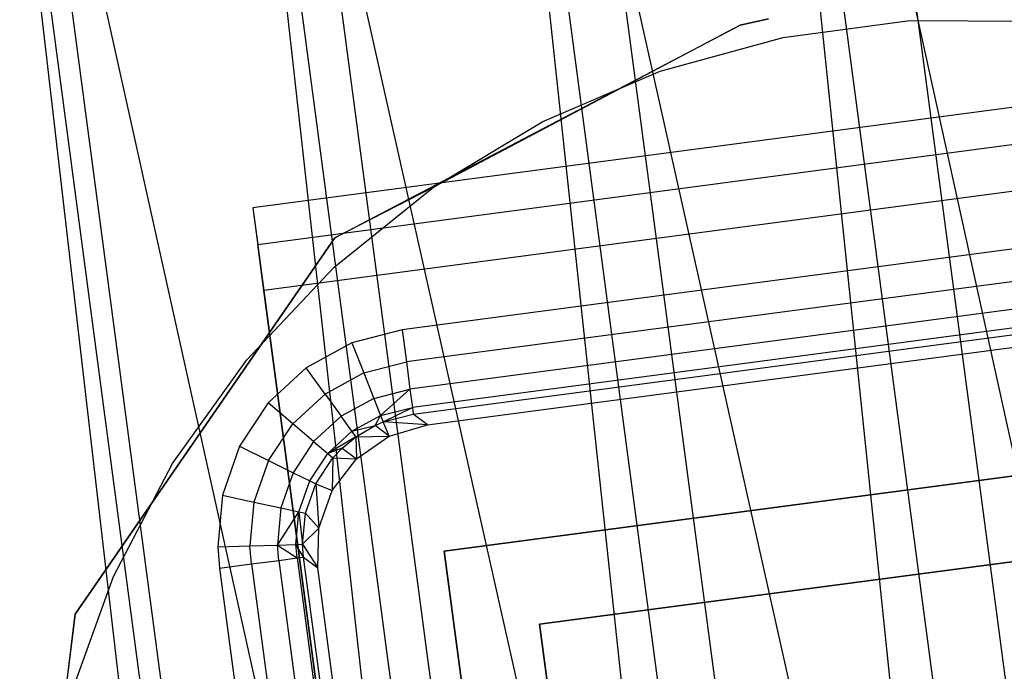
# Model space of a CAD drawing. Extents: x -23.4 to 23.6, y 0.3 to 4.
# Tile 157 of 189: x 18.526 to 18.982, y 3.222 to 3.525. Entities that reach past the tile are written whole.
import ezdxf

# ---------------------------------------------------------------- set-up
doc = ezdxf.new("R2010")
doc.units = 0
doc.header["$MEASUREMENT"] = 0
doc.layers.get('0').update_dxf_attribs({"color": 13, "linetype": 'CONTINUOUS'})

# ---------------------------------------------------------------- blocks, each defined once
blk = doc.blocks.new('FOURTY_V_PM_STL')
at = {"color": 0}
for p, q in [((19.26739, 1.07004, -3.86117), (18.88662, 3.94303, -2.18794)), ((19.26739, 1.07004, -3.86117), (18.88662, 3.94303, -2.18794)), ((19.13549, 1.0497, -3.85626), (18.75472, 3.92269, -2.18303)), ((19.13549, 1.0497, -3.85626), (18.75472, 3.92269, -2.18303)), ((18.85733, 3.90972, -2.13741), (19.09246, 2.83969, -2.76086)), ((18.85733, 3.90972, -2.13741), (19.09246, 2.83969, -2.76086)), ((18.85733, 3.90972, -2.13741), (19.00037, 2.83046, -2.76597)), ((18.85733, 3.90972, -2.13741), (19.00037, 2.83046, -2.76597)), ((18.85733, 3.90972, -2.13741), (18.96976, 2.82608, -2.7654)), ((18.85733, 3.90972, -2.13741), (18.96976, 2.82608, -2.7654)), ((19.00791, 1.0186, -3.83189), (18.62714, 3.89159, -2.15866)), ((19.00791, 1.0186, -3.83189), (18.62714, 3.89159, -2.15866)), ((18.73267, 3.88762, -2.12783), (18.96976, 2.82608, -2.7654)), ((18.73267, 3.88762, -2.12783), (18.96976, 2.82608, -2.7654)), ((18.73267, 3.88762, -2.12783), (18.87571, 2.80836, -2.75639)), ((18.73267, 3.88762, -2.12783), (18.87571, 2.80836, -2.75639)), ((18.73267, 3.88762, -2.12783), (18.84932, 2.8022, -2.75181)), ((18.73267, 3.88762, -2.12783), (18.84932, 2.8022, -2.75181)), ((18.61326, 3.85522, -2.09937), (18.84932, 2.8022, -2.75181)), ((18.61326, 3.85522, -2.09937), (18.84932, 2.8022, -2.75181)), ((18.61326, 3.85522, -2.09937), (18.7563, 2.77596, -2.72793)), ((18.61326, 3.85522, -2.09937), (18.7563, 2.77596, -2.72793)), ((18.61326, 3.85522, -2.09937), (18.7346, 2.76875, -2.72049)), ((18.61326, 3.85522, -2.09937), (18.7346, 2.76875, -2.72049)), ((18.88834, 0.97764, -3.78877), (18.50757, 3.85063, -2.11554)), ((18.88834, 0.97764, -3.78877), (18.50757, 3.85063, -2.11554)), ((18.50272, 3.81351, -2.0529), (18.7346, 2.76875, -2.72049)), ((18.50272, 3.81351, -2.0529), (18.7346, 2.76875, -2.72049)), ((18.50272, 3.81351, -2.0529), (18.64576, 2.73425, -2.68146)), ((18.50272, 3.81351, -2.0529), (18.64576, 2.73425, -2.68146)), ((18.50272, 3.81351, -2.0529), (18.6289, 2.72669, -2.67232)), ((18.50272, 3.81351, -2.0529), (18.6289, 2.72669, -2.67232)), ((18.672, 3.42351, -0.74016), (18.85971, 3.52203, -0.74016)), ((18.672, 3.42351, -0.74016), (18.85971, 3.52203, -0.74016)), ((18.85971, 3.52203, -0.80709), (18.71767, 3.44699, -0.80709)), ((18.85971, 3.52203, -0.80709), (18.71767, 3.44699, -0.80709)), ((18.87285, 3.52505, -0.80709), (18.85971, 3.52203, -0.80709)), ((18.85971, 3.52203, -0.74016), (18.87285, 3.52505, -0.74016)), ((18.85971, 3.52203, -0.74016), (18.87285, 3.52505, -0.74016)), ((18.87285, 3.52505, -0.80709), (18.85971, 3.52203, -0.80709)), ((18.85971, 3.52203, -0.80709), (18.85971, 3.52203, -0.74016)), ((18.85971, 3.52203, -0.80709), (18.85971, 3.52203, -0.74016)), ((18.87964, 3.51642, -0.80709), (18.93824, 3.52418, -0.80709)), ((18.87964, 3.51642, -0.80709), (18.93824, 3.52418, -0.80709)), ((18.87964, 3.51642, -0.74803), (18.93824, 3.52418, -0.74803)), ((18.87964, 3.51642, -0.74803), (18.93824, 3.52418, -0.74803)), ((18.93824, 3.52418, -0.80709), (18.99734, 3.5239, -0.80709)), ((18.93824, 3.52418, -0.80709), (18.99734, 3.5239, -0.80709)), ((18.93824, 3.52418, -0.80709), (18.93824, 3.52418, -0.74803)), ((18.93824, 3.52418, -0.74803), (18.99734, 3.5239, -0.74803)), ((18.93824, 3.52418, -0.80709), (18.93824, 3.52418, -0.74803)), ((18.93824, 3.52418, -0.74803), (18.99734, 3.5239, -0.74803)), ((18.82265, 3.50074, -0.80709), (18.87964, 3.51642, -0.80709)), ((18.82265, 3.50074, -0.80709), (18.87964, 3.51642, -0.80709)), ((18.82265, 3.50074, -0.74803), (18.87964, 3.51642, -0.74803)), ((18.82265, 3.50074, -0.74803), (18.87964, 3.51642, -0.74803)), ((18.87964, 3.51642, -0.80709), (18.87964, 3.51642, -0.74803)), ((18.87964, 3.51642, -0.80709), (18.87964, 3.51642, -0.74803)), ((19.19601, 3.51179, -1.37708), (18.63399, 3.43731, -1.37708)), ((19.19601, 3.51179, -1.37708), (18.63399, 3.43731, -1.37708)), ((18.76832, 3.47746, -0.80709), (18.82265, 3.50074, -0.80709)), ((18.76832, 3.47746, -0.80709), (18.82265, 3.50074, -0.80709)), ((18.76832, 3.47746, -0.74803), (18.82265, 3.50074, -0.74803)), ((18.76832, 3.47746, -0.74803), (18.82265, 3.50074, -0.74803)), ((18.82265, 3.50074, -0.80709), (18.82265, 3.50074, -0.74803)), ((18.82265, 3.50074, -0.80709), (18.82265, 3.50074, -0.74803)), ((18.63623, 3.42041, -1.38692), (19.19825, 3.49489, -1.38692)), ((18.63623, 3.42041, -1.38692), (19.19825, 3.49489, -1.38692)), ((18.71767, 3.44699, -0.80709), (18.76832, 3.47746, -0.80709)), ((18.71767, 3.44699, -0.80709), (18.76832, 3.47746, -0.80709)), ((18.71767, 3.44699, -0.74803), (18.76832, 3.47746, -0.74803)), ((18.71767, 3.44699, -0.74803), (18.76832, 3.47746, -0.74803)), ((18.76832, 3.47746, -0.80709), (18.76832, 3.47746, -0.74803)), ((18.76832, 3.47746, -0.80709), (18.76832, 3.47746, -0.74803)), ((19.20109, 3.47347, -1.46759), (18.63907, 3.39898, -1.46759)), ((19.20109, 3.47347, -1.46759), (18.63907, 3.39898, -1.46759)), ((18.67164, 3.40991, -0.80709), (18.71767, 3.44699, -0.80709)), ((18.67164, 3.40991, -0.80709), (18.71767, 3.44699, -0.80709)), ((18.67164, 3.40991, -0.74803), (18.71767, 3.44699, -0.74803)), ((18.67164, 3.40991, -0.74803), (18.71767, 3.44699, -0.74803)), ((18.71767, 3.44699, -0.80709), (18.672, 3.42351, -0.80709)), ((18.71767, 3.44699, -0.80709), (18.672, 3.42351, -0.80709)), ((18.71767, 3.44699, -0.80709), (18.71767, 3.44699, -0.74803)), ((18.71767, 3.44699, -0.80709), (18.71767, 3.44699, -0.74803)), ((18.63399, 3.43731, -1.37708), (18.63623, 3.42041, -1.38692)), ((18.63399, 3.43731, -1.37708), (18.63623, 3.42041, -1.38692)), ((18.63399, 3.43731, -1.37708), (18.66683, 3.18953, -0.94416)), ((18.63399, 3.43731, -1.37708), (18.66683, 3.18953, -0.94416)), ((19.14401, 3.43922, -0.80709), (18.7031, 3.38079, -0.80709)), ((19.14401, 3.43922, -0.80709), (18.7031, 3.38079, -0.80709)), ((18.672, 3.42351, -0.80709), (18.55157, 3.24904, -0.80709)), ((18.55157, 3.24904, -0.74016), (18.672, 3.42351, -0.74016)), ((18.672, 3.42351, -0.80709), (18.55157, 3.24904, -0.80709)), ((18.55157, 3.24904, -0.74016), (18.672, 3.42351, -0.74016)), ((18.672, 3.42351, -0.80709), (18.672, 3.42351, -0.74016)), ((18.672, 3.42351, -0.80709), (18.672, 3.42351, -0.74016)), ((19.14598, 3.42437, -0.81005), (18.70507, 3.36593, -0.81005)), ((19.14598, 3.42437, -0.81005), (18.70507, 3.36593, -0.81005)), ((18.63907, 3.39898, -1.46759), (18.63623, 3.42041, -1.38692)), ((18.63907, 3.39898, -1.46759), (18.63623, 3.42041, -1.38692)), ((18.63109, 3.36691, -0.80709), (18.67164, 3.40991, -0.80709)), ((18.63109, 3.36691, -0.80709), (18.67164, 3.40991, -0.80709)), ((18.63109, 3.36691, -0.74803), (18.67164, 3.40991, -0.74803)), ((18.63109, 3.36691, -0.74803), (18.67164, 3.40991, -0.74803)), ((18.67164, 3.40991, -0.80709), (18.67164, 3.40991, -0.74803)), ((18.67164, 3.40991, -0.80709), (18.67164, 3.40991, -0.74803)), ((19.14765, 3.41175, -0.8185), (18.70674, 3.35331, -0.8185)), ((19.14765, 3.41175, -0.8185), (18.70674, 3.35331, -0.8185)), ((19.14878, 3.40326, -0.83115), (18.70787, 3.34483, -0.83115)), ((19.14878, 3.40326, -0.83115), (18.70787, 3.34483, -0.83115)), ((18.67579, 3.12193, -0.98353), (18.63907, 3.39898, -1.46759)), ((18.67579, 3.12193, -0.98353), (18.63907, 3.39898, -1.46759)), ((18.70828, 3.34176, -0.84611), (19.14918, 3.4002, -0.84611)), ((18.70828, 3.34176, -0.84611), (19.14918, 3.4002, -0.84611)), ((18.71484, 3.33674, -1.51575), (19.14416, 3.39364, -1.51575)), ((18.71484, 3.33674, -1.51575), (19.14416, 3.39364, -1.51575)), ((18.7031, 3.38079, -0.80709), (18.67982, 3.37474, -0.80709)), ((18.7031, 3.38079, -0.80709), (18.67982, 3.37474, -0.80709)), ((18.7031, 3.38079, -0.80709), (18.70507, 3.36593, -0.81005)), ((18.7031, 3.38079, -0.80709), (18.70507, 3.36593, -0.81005)), ((18.67982, 3.37474, -0.80709), (18.6587, 3.36322, -0.80709)), ((18.67982, 3.37474, -0.80709), (18.6587, 3.36322, -0.80709)), ((18.67982, 3.37474, -0.80709), (18.68533, 3.36082, -0.81004)), ((18.67982, 3.37474, -0.80709), (18.68533, 3.36082, -0.81004)), ((18.59677, 3.31878, -0.80709), (18.63109, 3.36691, -0.80709)), ((18.59677, 3.31878, -0.80709), (18.63109, 3.36691, -0.80709)), ((18.59677, 3.31878, -0.74803), (18.63109, 3.36691, -0.74803)), ((18.59677, 3.31878, -0.74803), (18.63109, 3.36691, -0.74803)), ((18.63109, 3.36691, -0.80709), (18.63109, 3.36691, -0.74803)), ((18.63109, 3.36691, -0.80709), (18.63109, 3.36691, -0.74803)), ((18.6587, 3.36322, -0.80709), (18.64101, 3.34693, -0.80709)), ((18.6587, 3.36322, -0.80709), (18.64101, 3.34693, -0.80709)), ((18.66742, 3.35106, -0.81004), (18.6587, 3.36322, -0.80709)), ((18.66742, 3.35106, -0.81004), (18.6587, 3.36322, -0.80709)), ((18.68533, 3.36082, -0.81004), (18.70507, 3.36593, -0.81005)), ((18.68533, 3.36082, -0.81004), (18.70507, 3.36593, -0.81005)), ((18.70507, 3.36593, -0.81005), (18.70674, 3.35331, -0.8185)), ((18.70507, 3.36593, -0.81005), (18.70674, 3.35331, -0.8185)), ((18.68533, 3.36082, -0.81004), (18.66742, 3.35106, -0.81004)), ((18.68533, 3.36082, -0.81004), (18.66742, 3.35106, -0.81004)), ((18.68533, 3.36082, -0.81004), (18.69001, 3.34899, -0.81847)), ((18.68533, 3.36082, -0.81004), (18.69001, 3.34899, -0.81847)), ((18.69001, 3.34899, -0.81847), (18.70674, 3.35331, -0.8185)), ((18.69001, 3.34899, -0.81847), (18.70674, 3.35331, -0.8185)), ((18.69316, 3.34103, -0.8311), (18.70674, 3.35331, -0.8185)), ((18.69316, 3.34103, -0.8311), (18.70674, 3.35331, -0.8185)), ((18.70674, 3.35331, -0.8185), (18.70787, 3.34483, -0.83115)), ((18.70674, 3.35331, -0.8185), (18.70787, 3.34483, -0.83115)), ((18.66742, 3.35106, -0.81004), (18.65241, 3.33725, -0.81004)), ((18.66742, 3.35106, -0.81004), (18.65241, 3.33725, -0.81004)), ((18.66742, 3.35106, -0.81004), (18.67482, 3.34073, -0.81845)), ((18.66742, 3.35106, -0.81004), (18.67482, 3.34073, -0.81845)), ((18.69001, 3.34899, -0.81847), (18.67482, 3.34073, -0.81845)), ((18.69001, 3.34899, -0.81847), (18.67482, 3.34073, -0.81845)), ((18.69001, 3.34899, -0.81847), (18.69316, 3.34103, -0.8311)), ((18.69001, 3.34899, -0.81847), (18.69316, 3.34103, -0.8311)), ((18.64101, 3.34693, -0.80709), (18.6278, 3.32683, -0.80709)), ((18.64101, 3.34693, -0.80709), (18.6278, 3.32683, -0.80709)), ((18.65241, 3.33725, -0.81004), (18.64101, 3.34693, -0.80709)), ((18.65241, 3.33725, -0.81004), (18.64101, 3.34693, -0.80709)), ((18.69316, 3.34103, -0.8311), (18.70787, 3.34483, -0.83115)), ((18.69316, 3.34103, -0.8311), (18.70787, 3.34483, -0.83115)), ((18.69431, 3.33813, -0.84604), (18.70787, 3.34483, -0.83115)), ((18.69431, 3.33813, -0.84604), (18.70787, 3.34483, -0.83115)), ((18.70787, 3.34483, -0.83115), (18.70828, 3.34176, -0.84611)), ((18.70787, 3.34483, -0.83115), (18.70828, 3.34176, -0.84611)), ((18.6621, 3.32902, -0.81845), (18.67482, 3.34073, -0.81845)), ((18.6621, 3.32902, -0.81845), (18.67482, 3.34073, -0.81845)), ((18.67981, 3.33377, -0.83107), (18.67482, 3.34073, -0.81845)), ((18.67981, 3.33377, -0.83107), (18.67482, 3.34073, -0.81845)), ((18.67981, 3.33377, -0.83107), (18.69316, 3.34103, -0.8311)), ((18.67981, 3.33377, -0.83107), (18.69316, 3.34103, -0.8311)), ((18.69056, 3.3365, -0.84602), (18.69316, 3.34103, -0.8311)), ((18.69056, 3.3365, -0.84602), (18.69316, 3.34103, -0.8311)), ((18.69316, 3.34103, -0.8311), (18.69431, 3.33813, -0.84604)), ((18.69316, 3.34103, -0.8311), (18.69431, 3.33813, -0.84604)), ((18.69431, 3.33813, -0.84604), (18.70828, 3.34176, -0.84611)), ((18.69431, 3.33813, -0.84604), (18.70828, 3.34176, -0.84611)), ((18.71484, 3.33674, -1.51575), (18.70828, 3.34176, -0.84611)), ((18.71484, 3.33674, -1.51575), (18.70828, 3.34176, -0.84611)), ((18.64121, 3.3202, -0.81004), (18.65241, 3.33725, -0.81004)), ((18.64121, 3.3202, -0.81004), (18.65241, 3.33725, -0.81004)), ((18.6621, 3.32902, -0.81845), (18.65241, 3.33725, -0.81004)), ((18.6621, 3.32902, -0.81845), (18.65241, 3.33725, -0.81004)), ((18.67981, 3.33377, -0.83107), (18.69056, 3.3365, -0.84602)), ((18.67981, 3.33377, -0.83107), (18.69056, 3.3365, -0.84602)), ((18.68163, 3.33122, -0.84599), (18.69056, 3.3365, -0.84602)), ((18.68163, 3.33122, -0.84599), (18.69056, 3.3365, -0.84602)), ((18.69056, 3.3365, -0.84602), (18.69431, 3.33813, -0.84604)), ((18.69056, 3.3365, -0.84602), (18.69431, 3.33813, -0.84604)), ((18.69713, 3.33147, -1.51575), (18.69056, 3.3365, -0.84602)), ((18.69713, 3.33147, -1.51575), (18.69056, 3.3365, -0.84602)), ((18.71484, 3.33674, -1.51575), (18.69431, 3.33813, -0.84604)), ((18.71484, 3.33674, -1.51575), (18.69431, 3.33813, -0.84604)), ((18.69713, 3.33147, -1.51575), (18.69431, 3.33813, -0.84604)), ((18.69713, 3.33147, -1.51575), (18.69431, 3.33813, -0.84604)), ((18.69713, 3.33147, -1.51575), (18.71484, 3.33674, -1.51575)), ((18.69713, 3.33147, -1.51575), (18.71484, 3.33674, -1.51575)), ((18.7226, 3.27819, -1.51575), (19.15191, 3.33509, -1.51575)), ((19.15191, 3.33509, -0.80709), (18.7226, 3.27819, -0.80709)), ((18.7226, 3.27819, -1.51575), (19.15191, 3.33509, -1.51575)), ((19.15191, 3.33509, -0.80709), (18.7226, 3.27819, -0.80709)), ((18.67981, 3.33377, -0.83107), (18.66863, 3.32348, -0.83105)), ((18.67981, 3.33377, -0.83107), (18.66863, 3.32348, -0.83105)), ((18.68163, 3.33122, -0.84599), (18.66863, 3.32348, -0.83105)), ((18.68163, 3.33122, -0.84599), (18.66863, 3.32348, -0.83105)), ((18.67534, 3.32602, -0.84598), (18.68163, 3.33122, -0.84599)), ((18.67534, 3.32602, -0.84598), (18.68163, 3.33122, -0.84599)), ((18.68163, 3.33122, -0.84599), (18.67981, 3.33377, -0.83107)), ((18.68163, 3.33122, -0.84599), (18.67981, 3.33377, -0.83107)), ((18.68163, 3.33122, -0.84599), (18.69713, 3.33147, -1.51575)), ((18.68163, 3.33122, -0.84599), (18.69713, 3.33147, -1.51575)), ((18.68163, 3.33122, -0.84599), (18.68191, 3.321, -1.51575)), ((18.68163, 3.33122, -0.84599), (18.68191, 3.321, -1.51575)), ((18.68191, 3.321, -1.51575), (18.69713, 3.33147, -1.51575)), ((18.68191, 3.321, -1.51575), (18.69713, 3.33147, -1.51575)), ((18.6278, 3.32683, -0.80709), (18.61986, 3.30413, -0.80709)), ((18.6278, 3.32683, -0.80709), (18.61986, 3.30413, -0.80709)), ((18.6278, 3.32683, -0.80709), (18.64121, 3.3202, -0.81004)), ((18.6278, 3.32683, -0.80709), (18.64121, 3.3202, -0.81004)), ((18.6621, 3.32902, -0.81845), (18.65261, 3.31457, -0.81845)), ((18.6621, 3.32902, -0.81845), (18.65261, 3.31457, -0.81845)), ((18.6621, 3.32902, -0.81845), (18.66863, 3.32348, -0.83105)), ((18.6621, 3.32902, -0.81845), (18.66863, 3.32348, -0.83105)), ((18.67534, 3.32602, -0.84598), (18.66863, 3.32348, -0.83105)), ((18.67534, 3.32602, -0.84598), (18.66863, 3.32348, -0.83105)), ((18.67102, 3.32145, -0.84597), (18.67534, 3.32602, -0.84598)), ((18.67102, 3.32145, -0.84597), (18.67534, 3.32602, -0.84598)), ((18.67534, 3.32602, -0.84598), (18.68191, 3.321, -1.51575)), ((18.67534, 3.32602, -0.84598), (18.68191, 3.321, -1.51575)), ((18.66028, 3.31077, -0.83106), (18.66863, 3.32348, -0.83105)), ((18.66028, 3.31077, -0.83106), (18.66863, 3.32348, -0.83105)), ((18.66309, 3.30939, -0.84598), (18.67102, 3.32145, -0.84597)), ((18.66309, 3.30939, -0.84598), (18.67102, 3.32145, -0.84597)), ((18.66863, 3.32348, -0.83105), (18.67102, 3.32145, -0.84597)), ((18.66863, 3.32348, -0.83105), (18.67102, 3.32145, -0.84597)), ((18.67102, 3.32145, -0.84597), (18.67067, 3.30633, -1.51575)), ((18.67102, 3.32145, -0.84597), (18.67067, 3.30633, -1.51575)), ((18.67067, 3.30633, -1.51575), (18.68191, 3.321, -1.51575)), ((18.67067, 3.30633, -1.51575), (18.68191, 3.321, -1.51575)), ((18.67102, 3.32145, -0.84597), (18.68191, 3.321, -1.51575)), ((18.67102, 3.32145, -0.84597), (18.68191, 3.321, -1.51575)), ((18.56932, 3.26643, -0.80709), (18.59677, 3.31878, -0.80709)), ((18.56932, 3.26643, -0.80709), (18.59677, 3.31878, -0.80709)), ((18.56932, 3.26643, -0.74803), (18.59677, 3.31878, -0.74803)), ((18.56932, 3.26643, -0.74803), (18.59677, 3.31878, -0.74803)), ((18.59677, 3.31878, -0.80709), (18.59677, 3.31878, -0.74803)), ((18.59677, 3.31878, -0.80709), (18.59677, 3.31878, -0.74803)), ((18.64121, 3.3202, -0.81004), (18.63448, 3.30095, -0.81004)), ((18.64121, 3.3202, -0.81004), (18.63448, 3.30095, -0.81004)), ((18.64121, 3.3202, -0.81004), (18.65261, 3.31457, -0.81845)), ((18.64121, 3.3202, -0.81004), (18.65261, 3.31457, -0.81845)), ((18.65261, 3.31457, -0.81845), (18.64691, 3.29825, -0.81846)), ((18.65261, 3.31457, -0.81845), (18.64691, 3.29825, -0.81846)), ((18.65261, 3.31457, -0.81845), (18.66028, 3.31077, -0.83106)), ((18.65261, 3.31457, -0.81845), (18.66028, 3.31077, -0.83106)), ((18.65528, 3.29643, -0.83109), (18.66028, 3.31077, -0.83106)), ((18.65528, 3.29643, -0.83109), (18.66028, 3.31077, -0.83106)), ((18.65833, 3.29576, -0.84602), (18.66309, 3.30939, -0.84598)), ((18.65833, 3.29576, -0.84602), (18.66309, 3.30939, -0.84598)), ((18.66028, 3.31077, -0.83106), (18.66309, 3.30939, -0.84598)), ((18.66028, 3.31077, -0.83106), (18.66309, 3.30939, -0.84598)), ((18.66309, 3.30939, -0.84598), (18.66452, 3.28891, -1.51575)), ((18.66309, 3.30939, -0.84598), (18.66452, 3.28891, -1.51575)), ((18.66309, 3.30939, -0.84598), (18.67067, 3.30633, -1.51575)), ((18.66309, 3.30939, -0.84598), (18.67067, 3.30633, -1.51575)), ((18.61986, 3.30413, -0.80709), (18.61766, 3.28017, -0.80709)), ((18.61986, 3.30413, -0.80709), (18.61766, 3.28017, -0.80709)), ((18.61986, 3.30413, -0.80709), (18.63448, 3.30095, -0.81004)), ((18.61986, 3.30413, -0.80709), (18.63448, 3.30095, -0.81004)), ((18.66452, 3.28891, -1.51575), (18.67067, 3.30633, -1.51575)), ((18.66452, 3.28891, -1.51575), (18.67067, 3.30633, -1.51575)), ((18.63448, 3.30095, -0.81004), (18.63263, 3.28064, -0.81005)), ((18.63448, 3.30095, -0.81004), (18.63263, 3.28064, -0.81005)), ((18.63448, 3.30095, -0.81004), (18.64691, 3.29825, -0.81846)), ((18.63448, 3.30095, -0.81004), (18.64691, 3.29825, -0.81846)), ((18.64691, 3.29825, -0.81846), (18.64535, 3.28103, -0.81849)), ((18.64691, 3.29825, -0.81846), (18.64535, 3.28103, -0.81849)), ((18.64691, 3.29825, -0.81846), (18.65528, 3.29643, -0.83109)), ((18.64691, 3.29825, -0.81846), (18.65528, 3.29643, -0.83109)), ((18.64535, 3.28103, -0.81849), (18.65528, 3.29643, -0.83109)), ((18.64535, 3.28103, -0.81849), (18.65528, 3.29643, -0.83109)), ((18.65391, 3.2813, -0.83113), (18.65528, 3.29643, -0.83109)), ((18.65391, 3.2813, -0.83113), (18.65528, 3.29643, -0.83109)), ((18.65528, 3.29643, -0.83109), (18.65701, 3.28139, -0.84608)), ((18.65528, 3.29643, -0.83109), (18.65701, 3.28139, -0.84608)), ((18.65528, 3.29643, -0.83109), (18.65833, 3.29576, -0.84602)), ((18.65528, 3.29643, -0.83109), (18.65833, 3.29576, -0.84602)), ((18.65701, 3.28139, -0.84608), (18.65833, 3.29576, -0.84602)), ((18.65701, 3.28139, -0.84608), (18.65833, 3.29576, -0.84602)), ((18.65833, 3.29576, -0.84602), (18.66452, 3.28891, -1.51575)), ((18.65833, 3.29576, -0.84602), (18.66452, 3.28891, -1.51575)), ((18.65701, 3.28139, -0.84608), (18.66452, 3.28891, -1.51575)), ((18.65701, 3.28139, -0.84608), (18.66452, 3.28891, -1.51575)), ((18.66405, 3.27044, -1.51575), (18.66452, 3.28891, -1.51575)), ((18.66405, 3.27044, -1.51575), (18.66452, 3.28891, -1.51575)), ((18.7668, 3.24434, -0.80709), (19.11806, 3.29089, -0.80709)), ((19.11806, 3.29089, -0.74803), (18.7668, 3.24434, -0.74803)), ((18.7668, 3.24434, -0.80709), (19.11806, 3.29089, -0.80709)), ((19.11806, 3.29089, -0.74803), (18.7668, 3.24434, -0.74803)), ((18.61766, 3.28017, -0.80709), (18.63263, 3.28064, -0.81005)), ((18.61766, 3.28017, -0.80709), (18.63263, 3.28064, -0.81005)), ((18.61766, 3.28017, -0.80709), (18.61846, 3.27029, -0.80709)), ((18.61766, 3.28017, -0.80709), (18.61846, 3.27029, -0.80709)), ((18.63263, 3.28064, -0.81005), (18.64535, 3.28103, -0.81849)), ((18.63263, 3.28064, -0.81005), (18.64535, 3.28103, -0.81849)), ((18.63332, 3.27226, -0.81005), (18.63263, 3.28064, -0.81005)), ((18.63332, 3.27226, -0.81005), (18.63263, 3.28064, -0.81005)), ((18.64535, 3.28103, -0.81849), (18.65391, 3.2813, -0.83113)), ((18.64535, 3.28103, -0.81849), (18.65391, 3.2813, -0.83113)), ((18.64594, 3.27393, -0.8185), (18.64535, 3.28103, -0.81849)), ((18.64594, 3.27393, -0.8185), (18.64535, 3.28103, -0.81849)), ((18.64535, 3.28103, -0.81849), (18.65442, 3.27505, -0.83115)), ((18.64535, 3.28103, -0.81849), (18.65442, 3.27505, -0.83115)), ((18.65391, 3.2813, -0.83113), (18.65701, 3.28139, -0.84608)), ((18.65391, 3.2813, -0.83113), (18.65701, 3.28139, -0.84608)), ((18.65749, 3.27546, -0.84611), (18.65391, 3.2813, -0.83113)), ((18.65442, 3.27505, -0.83115), (18.65391, 3.2813, -0.83113)), ((18.65749, 3.27546, -0.84611), (18.65391, 3.2813, -0.83113)), ((18.65442, 3.27505, -0.83115), (18.65391, 3.2813, -0.83113)), ((18.65749, 3.27546, -0.84611), (18.65701, 3.28139, -0.84608)), ((18.65701, 3.28139, -0.84608), (18.66405, 3.27044, -1.51575)), ((18.65701, 3.28139, -0.84608), (18.66405, 3.27044, -1.51575)), ((18.65749, 3.27546, -0.84611), (18.65701, 3.28139, -0.84608)), ((18.64594, 3.27393, -0.8185), (18.65442, 3.27505, -0.83115)), ((18.64594, 3.27393, -0.8185), (18.65442, 3.27505, -0.83115)), ((18.65442, 3.27505, -0.83115), (18.65749, 3.27546, -0.84611)), ((18.65442, 3.27505, -0.83115), (18.65749, 3.27546, -0.84611)), ((18.65442, 3.27505, -0.83115), (18.71286, 2.83415, -0.83115)), ((18.65442, 3.27505, -0.83115), (18.71286, 2.83415, -0.83115)), ((18.65749, 3.27546, -0.84611), (18.66405, 3.27044, -1.51575)), ((18.71593, 2.83455, -0.84611), (18.65749, 3.27546, -0.84611)), ((18.65749, 3.27546, -0.84611), (18.66405, 3.27044, -1.51575)), ((18.71593, 2.83455, -0.84611), (18.65749, 3.27546, -0.84611)), ((18.7795, 2.84888, -1.51575), (18.7226, 3.27819, -1.51575)), ((18.7226, 3.27819, -1.51575), (18.7226, 3.27819, -0.80709)), ((18.7226, 3.27819, -0.80709), (18.7795, 2.84888, -0.80709)), ((18.7226, 3.27819, -1.51575), (18.7226, 3.27819, -0.80709)), ((18.7795, 2.84888, -1.51575), (18.7226, 3.27819, -1.51575)), ((18.7226, 3.27819, -0.80709), (18.7795, 2.84888, -0.80709)), ((18.61846, 3.27029, -0.80709), (18.63332, 3.27226, -0.81005)), ((18.61846, 3.27029, -0.80709), (18.63332, 3.27226, -0.81005)), ((18.63332, 3.27226, -0.81005), (18.64594, 3.27393, -0.8185)), ((18.63332, 3.27226, -0.81005), (18.64594, 3.27393, -0.8185)), ((18.63332, 3.27226, -0.81005), (18.69176, 2.83135, -0.81005)), ((18.63332, 3.27226, -0.81005), (18.69176, 2.83135, -0.81005)), ((18.64594, 3.27393, -0.8185), (18.70438, 2.83302, -0.8185)), ((18.64594, 3.27393, -0.8185), (18.70438, 2.83302, -0.8185)), ((18.54926, 3.21084, -0.80709), (18.56932, 3.26643, -0.80709)), ((18.54926, 3.21084, -0.80709), (18.56932, 3.26643, -0.80709)), ((18.54926, 3.21084, -0.74803), (18.56932, 3.26643, -0.74803)), ((18.54926, 3.21084, -0.74803), (18.56932, 3.26643, -0.74803)), ((18.56932, 3.26643, -0.80709), (18.56932, 3.26643, -0.74803)), ((18.56932, 3.26643, -0.80709), (18.56932, 3.26643, -0.74803)), ((18.61846, 3.27029, -0.80709), (18.6769, 2.82938, -0.80709)), ((18.61846, 3.27029, -0.80709), (18.6769, 2.82938, -0.80709)), ((18.72095, 2.84112, -1.51575), (18.66405, 3.27044, -1.51575)), ((18.72095, 2.84112, -1.51575), (18.66405, 3.27044, -1.51575)), ((18.52602, 3.0386, -0.74016), (18.55157, 3.24904, -0.74016)), ((18.52602, 3.0386, -0.74016), (18.55157, 3.24904, -0.74016)), ((18.55157, 3.24904, -0.80709), (18.53264, 3.09407, -0.80709)), ((18.55157, 3.24904, -0.80709), (18.53264, 3.09407, -0.80709)), ((18.55157, 3.24904, -0.80709), (18.55157, 3.24904, -0.74016)), ((18.55157, 3.24904, -0.80709), (18.55157, 3.24904, -0.74016)), ((18.7668, 3.24434, -0.74803), (18.7668, 3.24434, -0.80709)), ((18.81335, 2.89308, -0.80709), (18.7668, 3.24434, -0.80709)), ((18.7668, 3.24434, -0.74803), (18.7668, 3.24434, -0.80709)), ((18.7668, 3.24434, -0.74803), (18.81335, 2.89308, -0.74803)), ((18.81335, 2.89308, -0.80709), (18.7668, 3.24434, -0.80709)), ((18.7668, 3.24434, -0.74803), (18.81335, 2.89308, -0.74803))]:
    blk.add_line(p, q, dxfattribs=at)

msp = doc.modelspace()

# ---------------------------------------------------------------- block references
at = {"color": 0}
msp.add_blockref('FOURTY_V_PM_STL', (0, 0), dxfattribs=at)

doc.saveas('drawing.dxf')
